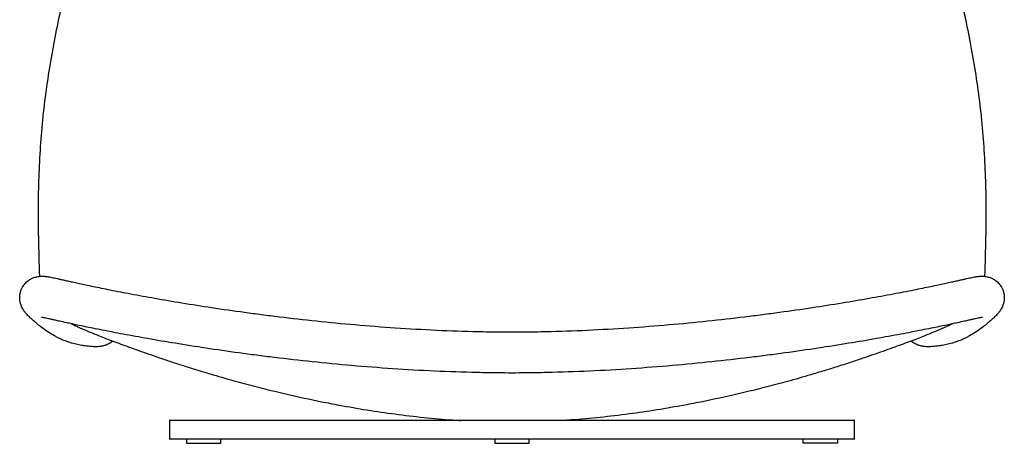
# Model space of a CAD drawing. Header units: millimetres. Extents: x 2561 to 4606, y 0 to 2142.
# Tile 1 of 77: x 2561 to 3423, y 0 to 371. Entities that reach past the tile are written whole.
import ezdxf

# ---------------------------------------------------------------- set-up
doc = ezdxf.new("R2010")
doc.units = ezdxf.units.MM
doc.layers.add('Make2D$Visible$Curves', color=7, linetype='Continuous')

msp = doc.modelspace()

# ---------------------------------------------------------------- linework, layer by layer
at = {"layer": 'Make2D$Visible$Curves', "color": 7, "lineweight": -3}
for points, knots in [([(2606.02, 419.74), (2603.72, 410.36), (2601.46, 400.97), (2595.3, 374.25), (2591.62, 356.92), (2588.54, 339.37), (2585.47, 321.88), (2583.01, 304.25), (2579.32, 268.92), (2578.09, 251.2), (2577.48, 233.46), (2576.87, 215.76), (2576.87, 198.1), (2577.38, 169.01), (2577.7, 157.68), (2578.06, 146.34)], [1418.011002, 1418.011002, 1418.011002, 1418.011002, 1447.209086, 1447.209086, 1500.769985, 1500.769985, 1500.769985, 1554.195357, 1554.195357, 1607.510086, 1607.510086, 1607.510086, 1660.579293, 1660.579293, 1694.756407, 1694.756407, 1694.756407, 1694.756407]), ([(3378, 419.74), (3380.3, 410.36), (3382.56, 400.97), (3388.72, 374.25), (3392.4, 356.92), (3395.48, 339.37), (3398.55, 321.88), (3401.01, 304.25), (3404.7, 268.92), (3405.93, 251.2), (3406.54, 233.46), (3407.15, 215.76), (3407.14, 198.1), (3406.64, 169.01), (3406.32, 157.68), (3405.96, 146.34)], [1418.011002, 1418.011002, 1418.011002, 1418.011002, 1447.209086, 1447.209086, 1500.769985, 1500.769985, 1500.769985, 1554.195357, 1554.195357, 1607.510086, 1607.510086, 1607.510086, 1660.579293, 1660.579293, 1694.756407, 1694.756407, 1694.756407, 1694.756407]), ([(2618.18, 85.39), (2616.72, 85.59), (2615.28, 85.82), (2613.84, 86.1), (2612.21, 86.4), (2610.57, 86.76), (2608.92, 87.18), (2607.18, 87.63), (2605.42, 88.14), (2603.64, 88.73), (2601.81, 89.34), (2599.95, 90.04), (2598.07, 90.84), (2597.13, 91.25), (2596.18, 91.68), (2595.24, 92.14), (2594.3, 92.59), (2593.38, 93.07), (2592.48, 93.55), (2590.72, 94.5), (2589.01, 95.51), (2587.34, 96.57), (2585.74, 97.58), (2584.17, 98.64), (2582.63, 99.74), (2581.2, 100.76), (2579.78, 101.82), (2578.38, 102.92), (2577.12, 103.91), (2575.86, 104.94), (2574.62, 105.99), (2573.54, 106.91), (2572.46, 107.86), (2571.38, 108.84), (2570.92, 109.27), (2570.44, 109.71), (2569.97, 110.16), (2569.55, 110.56), (2569.1, 110.99), (2568.64, 111.45), (2568.23, 111.86), (2567.78, 112.31), (2567.31, 112.82), (2566.9, 113.27), (2566.43, 113.79), (2565.93, 114.4), (2565.68, 114.7), (2565.41, 115.03), (2565.12, 115.41), (2564.88, 115.73), (2564.63, 116.09), (2564.37, 116.47), (2564.11, 116.86), (2563.82, 117.31), (2563.2, 118.39), (2562.87, 119.03), (2562.55, 119.74), (2562.17, 120.58), (2561.79, 121.59), (2561.23, 123.68), (2561.03, 124.73), (2560.92, 125.82), (2560.88, 126.18), (2560.86, 126.56), (2560.83, 127.25), (2560.83, 127.56), (2560.83, 127.95), (2560.83, 128.04), (2560.84, 128.5), (2560.86, 128.88), (2560.9, 129.34), (2560.91, 129.42), (2560.95, 129.79), (2560.98, 130.08), (2561.03, 130.38), (2561.08, 130.74), (2561.14, 131.11), (2561.34, 132.04), (2561.48, 132.59), (2561.82, 133.7), (2562.02, 134.26), (2562.28, 134.88), (2562.31, 134.94), (2562.47, 135.32), (2562.61, 135.62), (2562.75, 135.92), (2562.93, 136.28), (2563.12, 136.64), (2563.33, 136.99), (2563.96, 138.08), (2564.7, 139.1), (2566.4, 141.02), (2567.37, 141.9), (2568.4, 142.66), (2568.87, 143), (2569.35, 143.32), (2569.84, 143.62), (2570.71, 144.15), (2571.62, 144.61), (2573.59, 145.4), (2574.62, 145.72), (2575.65, 145.95), (2575.74, 145.97), (2575.83, 145.99), (2575.92, 146.01), (2576.61, 146.15), (2577.29, 146.26), (2578.6, 146.4), (2579.19, 146.44), (2579.79, 146.46), (2580.71, 146.49), (2581.62, 146.46), (2582.53, 146.4), (2582.91, 146.37), (2583.3, 146.33), (2584.05, 146.26), (2584.42, 146.21), (2584.8, 146.16), (2585.5, 146.07), (2586.19, 145.96), (2586.91, 145.83), (2587.61, 145.71), (2588.31, 145.57), (2589.04, 145.43), (2589.79, 145.28), (2590.54, 145.12), (2591.31, 144.95), (2592.15, 144.77), (2592.99, 144.59), (2593.85, 144.4), (2594.81, 144.19), (2595.76, 143.97), (2596.73, 143.75), (2597.83, 143.51), (2598.93, 143.26), (2600.04, 143.01), (2601.3, 142.72), (2602.57, 142.44), (2603.84, 142.16), (2605.28, 141.83), (2606.73, 141.51), (2608.18, 141.19), (2609.83, 140.83), (2611.48, 140.47), (2613.14, 140.11), (2615.01, 139.71), (2616.88, 139.31), (2618.75, 138.91), (2620.85, 138.47), (2622.95, 138.03), (2625.06, 137.59), (2627.42, 137.1), (2629.77, 136.62), (2632.13, 136.14), (2634.75, 135.61), (2637.38, 135.09), (2640, 134.57), (2646.02, 133.37), (2652.05, 132.21), (2658.08, 131.08), (2665.08, 129.76), (2672.08, 128.48), (2679.1, 127.24), (2687, 125.85), (2694.92, 124.5), (2702.84, 123.19), (2711.58, 121.75), (2720.33, 120.37), (2729.09, 119.05), (2738.6, 117.61), (2748.12, 116.24), (2757.64, 114.93), (2762.66, 114.25), (2767.68, 113.58), (2772.71, 112.93), (2777.89, 112.26), (2783.07, 111.61), (2788.26, 110.98), (2799.06, 109.66), (2809.88, 108.44), (2820.7, 107.3), (2832.01, 106.11), (2843.33, 105.02), (2854.66, 104.04), (2866.36, 103.02), (2878.07, 102.11), (2889.79, 101.31), (2901.78, 100.5), (2913.77, 99.81), (2925.78, 99.25), (2937.94, 98.69), (2950.12, 98.27), (2962.3, 97.99), (2968.42, 97.86), (2974.54, 97.76), (2980.66, 97.7), (2984.44, 97.66), (2988.22, 97.64), (2992.01, 97.64)], [-1733.806644, -1733.806644, -1733.806644, -1733.806644, -1703.644036, -1703.644036, -1703.644036, -1669.829429, -1669.829429, -1669.829429, -1634.055679, -1634.055679, -1634.055679, -1597.247484, -1597.247484, -1597.247484, -1578.753666, -1578.753666, -1578.753666, -1560.361619, -1560.361619, -1560.361619, -1524.289902, -1524.289902, -1524.289902, -1489.791268, -1489.791268, -1489.791268, -1457.62129, -1457.62129, -1457.62129, -1428.549329, -1428.549329, -1428.549329, -1403.33245, -1403.33245, -1403.33245, -1392.409636, -1392.409636, -1392.409636, -1382.673, -1382.673, -1382.673, -1374.036046, -1374.036046, -1374.036046, -1366.364452, -1366.364452, -1366.364452, -1362.601485, -1362.601485, -1362.601485, -1359.445636, -1359.445636, -1359.445636, -1356.254794, -1356.254794, -1352.748216, -1352.748216, -1352.748216, -1348.559442, -1348.559442, -1344.805904, -1344.805904, -1344.805904, -1343.535875, -1343.535875, -1342.519889, -1342.519889, -1342.244774, -1342.244774, -1341.005847, -1341.005847, -1340.764446, -1340.764446, -1339.810057, -1339.810057, -1339.810057, -1338.624878, -1338.624878, -1336.80891, -1336.80891, -1334.935544, -1334.935544, -1334.703969, -1334.703969, -1333.645483, -1333.645483, -1333.645483, -1332.367019, -1332.367019, -1332.367019, -1328.424669, -1328.424669, -1324.346889, -1324.346889, -1324.346889, -1322.506905, -1322.506905, -1322.506905, -1319.228401, -1319.228401, -1315.676087, -1315.676087, -1315.676087, -1315.356035, -1315.356035, -1315.356035, -1312.958441, -1312.958441, -1310.818827, -1310.818827, -1310.818827, -1307.473911, -1307.473911, -1307.473911, -1306.055002, -1306.055002, -1304.675912, -1304.675912, -1304.675912, -1302.135348, -1302.135348, -1302.135348, -1299.673774, -1299.673774, -1299.673774, -1297.154396, -1297.154396, -1297.154396, -1294.434125, -1294.434125, -1294.434125, -1291.403978, -1291.403978, -1291.403978, -1287.967842, -1287.967842, -1287.967842, -1284.049337, -1284.049337, -1284.049337, -1279.580025, -1279.580025, -1279.580025, -1274.501036, -1274.501036, -1274.501036, -1268.758239, -1268.758239, -1268.758239, -1262.303192, -1262.303192, -1262.303192, -1255.076468, -1255.076468, -1255.076468, -1247.045789, -1247.045789, -1247.045789, -1228.622268, -1228.622268, -1228.622268, -1207.24378, -1207.24378, -1207.24378, -1183.145315, -1183.145315, -1183.145315, -1156.552345, -1156.552345, -1156.552345, -1127.699577, -1127.699577, -1127.699577, -1112.499816, -1112.499816, -1112.499816, -1096.820124, -1096.820124, -1096.820124, -1064.168798, -1064.168798, -1064.168798, -1030.056621, -1030.056621, -1030.056621, -994.816851, -994.816851, -994.816851, -958.768474, -958.768474, -958.768474, -922.22208, -922.22208, -922.22208, -903.862643, -903.862643, -903.862643, -892.509432, -892.509432, -892.509432, -892.509432]), ([(2992.01, 97.64), (2995.79, 97.64), (2999.58, 97.66), (3003.36, 97.7), (3009.48, 97.76), (3015.6, 97.86), (3021.72, 97.99), (3033.9, 98.27), (3046.07, 98.69), (3058.24, 99.25), (3070.24, 99.81), (3082.24, 100.5), (3094.23, 101.31), (3105.95, 102.11), (3117.66, 103.02), (3129.36, 104.04), (3140.69, 105.02), (3152.01, 106.11), (3163.32, 107.3), (3174.14, 108.44), (3184.95, 109.66), (3195.76, 110.98), (3200.94, 111.61), (3206.13, 112.26), (3211.31, 112.93), (3216.34, 113.58), (3221.36, 114.25), (3226.38, 114.93), (3235.9, 116.24), (3245.42, 117.61), (3254.92, 119.05), (3263.69, 120.37), (3272.44, 121.75), (3281.18, 123.19), (3289.1, 124.5), (3297.02, 125.85), (3304.92, 127.24), (3311.94, 128.48), (3318.94, 129.76), (3325.94, 131.08), (3331.97, 132.21), (3338, 133.37), (3344.02, 134.57), (3346.64, 135.09), (3349.26, 135.61), (3351.89, 136.14), (3354.24, 136.62), (3356.6, 137.1), (3358.96, 137.59), (3361.06, 138.03), (3363.17, 138.47), (3365.27, 138.91), (3367.14, 139.31), (3369.01, 139.71), (3370.88, 140.11), (3372.53, 140.47), (3374.18, 140.83), (3375.83, 141.19), (3377.29, 141.51), (3378.73, 141.83), (3380.18, 142.16), (3381.45, 142.44), (3382.72, 142.72), (3383.98, 143.01), (3385.09, 143.26), (3386.19, 143.51), (3387.29, 143.75), (3388.26, 143.97), (3389.21, 144.19), (3390.17, 144.4), (3391.03, 144.59), (3391.87, 144.77), (3392.7, 144.95), (3393.48, 145.12), (3394.23, 145.28), (3394.98, 145.43), (3395.7, 145.57), (3396.4, 145.71), (3397.1, 145.83), (3397.83, 145.96), (3398.51, 146.07), (3399.22, 146.16), (3399.6, 146.21), (3399.97, 146.26), (3400.71, 146.33), (3401.11, 146.37), (3401.49, 146.4), (3402.4, 146.46), (3403.31, 146.49), (3404.23, 146.46), (3404.82, 146.44), (3405.42, 146.4), (3406.73, 146.26), (3407.41, 146.15), (3408.1, 146.01), (3408.19, 145.99), (3408.28, 145.97), (3408.37, 145.95), (3409.4, 145.72), (3410.42, 145.4), (3412.39, 144.61), (3413.31, 144.15), (3414.18, 143.62), (3414.67, 143.32), (3415.15, 143), (3415.62, 142.66), (3416.65, 141.9), (3417.62, 141.02), (3419.32, 139.1), (3420.06, 138.08), (3420.69, 136.99), (3420.89, 136.64), (3421.09, 136.28), (3421.26, 135.92), (3421.41, 135.62), (3421.55, 135.32), (3421.71, 134.94), (3421.74, 134.88), (3422, 134.26), (3422.2, 133.7), (3422.54, 132.59), (3422.68, 132.04), (3422.87, 131.11), (3422.94, 130.74), (3422.99, 130.38), (3423.04, 130.08), (3423.07, 129.79), (3423.11, 129.42), (3423.11, 129.34), (3423.15, 128.88), (3423.18, 128.5), (3423.19, 128.04), (3423.19, 127.95), (3423.19, 127.56), (3423.19, 127.25), (3423.16, 126.56), (3423.14, 126.18), (3423.1, 125.82), (3422.99, 124.73), (3422.79, 123.68), (3422.23, 121.59), (3421.85, 120.58), (3421.47, 119.74), (3421.15, 119.03), (3420.82, 118.39), (3420.2, 117.31), (3419.91, 116.86), (3419.65, 116.47), (3419.39, 116.09), (3419.13, 115.73), (3418.89, 115.41), (3418.61, 115.03), (3418.34, 114.7), (3418.09, 114.4), (3417.59, 113.79), (3417.12, 113.27), (3416.7, 112.82), (3416.23, 112.31), (3415.79, 111.86), (3415.38, 111.45), (3414.91, 110.99), (3414.47, 110.56), (3414.05, 110.16), (3413.57, 109.71), (3413.1, 109.27), (3412.64, 108.84), (3411.56, 107.86), (3410.48, 106.91), (3409.4, 105.99), (3408.16, 104.94), (3406.9, 103.91), (3405.64, 102.92), (3404.24, 101.82), (3402.82, 100.76), (3401.39, 99.74), (3399.85, 98.64), (3398.28, 97.58), (3396.68, 96.57), (3395.01, 95.51), (3393.3, 94.5), (3391.54, 93.55), (3390.64, 93.07), (3389.72, 92.59), (3388.78, 92.14), (3387.84, 91.68), (3386.89, 91.25), (3385.95, 90.84), (3384.07, 90.04), (3382.21, 89.34), (3380.38, 88.73), (3378.6, 88.14), (3376.84, 87.63), (3375.09, 87.18), (3373.45, 86.76), (3371.81, 86.4), (3370.18, 86.1), (3368.74, 85.82), (3367.29, 85.59), (3365.84, 85.39)], [-892.509432, -892.509432, -892.509432, -892.509432, -881.156221, -881.156221, -881.156221, -862.796784, -862.796784, -862.796784, -826.25039, -826.25039, -826.25039, -790.202013, -790.202013, -790.202013, -754.962243, -754.962243, -754.962243, -720.850065, -720.850065, -720.850065, -688.198739, -688.198739, -688.198739, -672.519048, -672.519048, -672.519048, -657.319287, -657.319287, -657.319287, -628.466519, -628.466519, -628.466519, -601.873548, -601.873548, -601.873548, -577.775084, -577.775084, -577.775084, -556.396595, -556.396595, -556.396595, -537.973074, -537.973074, -537.973074, -529.942395, -529.942395, -529.942395, -522.715672, -522.715672, -522.715672, -516.260624, -516.260624, -516.260624, -510.517828, -510.517828, -510.517828, -505.438839, -505.438839, -505.438839, -500.969527, -500.969527, -500.969527, -497.051022, -497.051022, -497.051022, -493.614885, -493.614885, -493.614885, -490.584739, -490.584739, -490.584739, -487.864468, -487.864468, -487.864468, -485.34509, -485.34509, -485.34509, -482.883515, -482.883515, -482.883515, -480.342952, -480.342952, -480.342952, -478.963862, -478.963862, -477.544952, -477.544952, -477.544952, -474.200037, -474.200037, -474.200037, -472.060423, -472.060423, -469.662828, -469.662828, -469.662828, -469.342776, -469.342776, -469.342776, -465.790463, -465.790463, -462.511959, -462.511959, -462.511959, -460.671974, -460.671974, -460.671974, -456.594195, -456.594195, -452.651845, -452.651845, -452.651845, -451.37338, -451.37338, -451.37338, -450.314895, -450.314895, -450.08332, -450.08332, -448.209953, -448.209953, -446.393986, -446.393986, -445.208807, -445.208807, -445.208807, -444.254417, -444.254417, -444.013016, -444.013016, -442.774089, -442.774089, -442.498974, -442.498974, -441.482989, -441.482989, -440.21296, -440.21296, -440.21296, -436.459422, -436.459422, -432.270648, -432.270648, -432.270648, -428.76407, -428.76407, -425.573228, -425.573228, -425.573228, -422.417378, -422.417378, -422.417378, -418.654412, -418.654412, -418.654412, -410.982817, -410.982817, -410.982817, -402.345863, -402.345863, -402.345863, -392.609228, -392.609228, -392.609228, -381.686414, -381.686414, -381.686414, -356.469534, -356.469534, -356.469534, -327.397573, -327.397573, -327.397573, -295.227596, -295.227596, -295.227596, -260.728961, -260.728961, -260.728961, -224.657245, -224.657245, -224.657245, -206.265197, -206.265197, -206.265197, -187.771379, -187.771379, -187.771379, -150.963185, -150.963185, -150.963185, -115.189435, -115.189435, -115.189435, -81.374827, -81.374827, -81.374827, -51.212219, -51.212219, -51.212219, -51.212219]), ([(2992.01, 61.64), (2988.11, 61.64), (2984.21, 61.66), (2980.32, 61.7), (2974.04, 61.76), (2967.77, 61.86), (2961.49, 62), (2949.03, 62.28), (2936.57, 62.72), (2924.11, 63.29), (2911.85, 63.86), (2899.6, 64.56), (2887.36, 65.39), (2875.4, 66.2), (2863.46, 67.13), (2851.53, 68.17), (2839.99, 69.18), (2828.46, 70.29), (2816.94, 71.5), (2805.93, 72.65), (2794.92, 73.9), (2783.92, 75.24), (2778.64, 75.88), (2773.36, 76.54), (2768.09, 77.22), (2762.98, 77.89), (2757.87, 78.57), (2752.76, 79.27), (2743.07, 80.59), (2733.38, 81.99), (2723.71, 83.45), (2714.79, 84.8), (2705.89, 86.21), (2696.99, 87.67), (2688.93, 89), (2680.87, 90.37), (2672.83, 91.79), (2665.69, 93.06), (2658.55, 94.36), (2651.43, 95.7), (2645.28, 96.85), (2639.14, 98.04), (2633, 99.25), (2630.33, 99.78), (2627.65, 100.32), (2624.98, 100.86), (2622.57, 101.35), (2620.16, 101.84), (2617.75, 102.34), (2615.6, 102.79), (2613.44, 103.24), (2611.29, 103.7), (2609.37, 104.1), (2607.45, 104.51), (2605.54, 104.93), (2603.84, 105.29), (2602.15, 105.66), (2600.45, 106.03), (2598.97, 106.36), (2597.48, 106.69), (2596, 107.02), (2594.71, 107.31), (2593.42, 107.6), (2592.13, 107.89), (2591.03, 108.14), (2589.92, 108.39), (2588.82, 108.63), (2587.89, 108.84), (2586.95, 109.05), (2586.03, 109.26), (2585.27, 109.43), (2584.49, 109.6), (2583.75, 109.76), (2583.14, 109.89), (2582.52, 110.02), (2581.97, 110.13), (2581.51, 110.22), (2581.06, 110.31), (2580.71, 110.37), (2580.39, 110.43), (2580.15, 110.46), (2580.02, 110.48), (2579.94, 110.49), (2579.9, 110.49), (2579.9, 110.49)], [835.687202, 835.687202, 835.687202, 835.687202, 847.379827, 847.379827, 847.379827, 866.207173, 866.207173, 866.207173, 903.611188, 903.611188, 903.611188, 940.428586, 940.428586, 940.428586, 976.364139, 976.364139, 976.364139, 1011.11202, 1011.11202, 1011.11202, 1044.350547, 1044.350547, 1044.350547, 1060.308835, 1060.308835, 1060.308835, 1075.776668, 1075.776668, 1075.776668, 1105.13451, 1105.13451, 1105.13451, 1132.193276, 1132.193276, 1132.193276, 1156.719945, 1156.719945, 1156.719945, 1178.489395, 1178.489395, 1178.489395, 1197.263567, 1197.263567, 1197.263567, 1205.45322, 1205.45322, 1205.45322, 1212.83541, 1212.83541, 1212.83541, 1219.444077, 1219.444077, 1219.444077, 1225.334107, 1225.334107, 1225.334107, 1230.546789, 1230.546789, 1230.546789, 1235.125515, 1235.125515, 1235.125515, 1239.113048, 1239.113048, 1239.113048, 1242.553892, 1242.553892, 1242.553892, 1245.489498, 1245.489498, 1245.489498, 1247.967465, 1247.967465, 1247.967465, 1250.037633, 1250.037633, 1250.037633, 1251.78534, 1251.78534, 1251.78534, 1253.344047, 1253.344047, 1253.344047, 1254.237319, 1254.237319, 1254.237319, 1254.237319]), ([(2605.58, 104.92), (2607.26, 104.15), (2609.1, 103.31), (2610.74, 102.58), (2611.23, 102.36), (2611.73, 102.14), (2613.55, 101.33), (2614.88, 100.75), (2617.65, 99.56), (2619.08, 98.95), (2622.15, 97.67), (2623.75, 97), (2627.07, 95.66), (2628.76, 94.97), (2634.25, 92.79), (2638.2, 91.27), (2646.97, 87.95), (2651.72, 86.19), (2656.78, 84.35), (2659.46, 83.38), (2662.18, 82.4), (2667.89, 80.36), (2670.84, 79.32), (2676.99, 77.18), (2680.17, 76.08), (2686.75, 73.85), (2690.14, 72.71), (2697.13, 70.4), (2700.72, 69.24), (2708.1, 66.88), (2711.89, 65.68), (2719.65, 63.29), (2723.63, 62.08), (2734.48, 58.85), (2741.46, 56.84), (2754.43, 53.24), (2760.5, 51.61), (2775.95, 47.59), (2785.48, 45.25), (2794.96, 43.05), (2804.95, 40.74), (2815.04, 38.55), (2830.3, 35.47), (2835.52, 34.47), (2856.88, 30.5), (2873.2, 27.88), (2906.33, 23.48), (2923.3, 21.7), (2942.6, 20.31), (2944.95, 20.15), (2947.3, 20)], [11.311277, 11.311277, 11.311277, 11.311277, 20.707374, 20.707374, 20.707374, 23.473982, 23.473982, 30.83037, 30.83037, 38.650193, 38.650193, 46.940131, 46.940131, 55.193736, 55.193736, 72.711132, 72.711132, 91.287231, 91.287231, 91.287231, 101.218077, 101.218077, 111.633547, 111.633547, 122.496551, 122.496551, 133.794539, 133.794539, 145.539838, 145.539838, 157.742404, 157.742404, 170.409112, 170.409112, 192.224586, 192.224586, 211.099061, 211.099061, 240.415268, 240.415268, 240.415268, 271.327761, 271.327761, 287.314664, 287.314664, 336.748767, 336.748767, 387.789485, 387.789485, 394.848139, 394.848139, 394.848139, 394.848139]), ([(3404.12, 110.49), (3404.12, 110.49), (3404.08, 110.49), (3404, 110.48), (3403.87, 110.46), (3403.63, 110.43), (3403.31, 110.37), (3402.96, 110.31), (3402.51, 110.22), (3402.05, 110.13), (3401.5, 110.02), (3400.88, 109.89), (3400.27, 109.76), (3399.53, 109.6), (3398.75, 109.43), (3397.98, 109.26), (3397.07, 109.05), (3396.13, 108.84), (3395.2, 108.63), (3394.1, 108.39), (3392.99, 108.14), (3391.89, 107.89), (3390.6, 107.6), (3389.31, 107.31), (3388.02, 107.02), (3386.54, 106.69), (3385.05, 106.36), (3383.56, 106.03), (3381.87, 105.66), (3380.18, 105.29), (3378.48, 104.93), (3376.56, 104.51), (3374.65, 104.1), (3372.73, 103.7), (3370.57, 103.24), (3368.42, 102.79), (3366.26, 102.34), (3363.86, 101.84), (3361.45, 101.35), (3359.04, 100.86), (3356.36, 100.32), (3353.69, 99.78), (3351.01, 99.25), (3344.88, 98.04), (3338.74, 96.85), (3332.59, 95.7), (3325.47, 94.36), (3318.33, 93.06), (3311.19, 91.79), (3303.14, 90.37), (3295.09, 89), (3287.03, 87.67), (3278.13, 86.21), (3269.22, 84.8), (3260.31, 83.45), (3250.64, 81.99), (3240.95, 80.59), (3231.26, 79.27), (3226.15, 78.57), (3221.04, 77.89), (3215.93, 77.22), (3210.66, 76.54), (3205.38, 75.88), (3200.1, 75.24), (3189.1, 73.9), (3178.09, 72.65), (3167.08, 71.5), (3155.56, 70.29), (3144.03, 69.18), (3132.49, 68.17), (3120.56, 67.13), (3108.61, 66.2), (3096.66, 65.39), (3084.42, 64.56), (3072.17, 63.86), (3059.91, 63.29), (3047.45, 62.72), (3034.99, 62.28), (3022.53, 62), (3016.25, 61.86), (3009.98, 61.76), (3003.7, 61.7), (2999.8, 61.66), (2995.91, 61.64), (2992.01, 61.64)], [417.137481, 417.137481, 417.137481, 417.137481, 418.030752, 418.030752, 418.030752, 419.589459, 419.589459, 419.589459, 421.337166, 421.337166, 421.337166, 423.407335, 423.407335, 423.407335, 425.885301, 425.885301, 425.885301, 428.820907, 428.820907, 428.820907, 432.261751, 432.261751, 432.261751, 436.249284, 436.249284, 436.249284, 440.828011, 440.828011, 440.828011, 446.040692, 446.040692, 446.040692, 451.930722, 451.930722, 451.930722, 458.539389, 458.539389, 458.539389, 465.921579, 465.921579, 465.921579, 474.111232, 474.111232, 474.111232, 492.885405, 492.885405, 492.885405, 514.654854, 514.654854, 514.654854, 539.181523, 539.181523, 539.181523, 566.240289, 566.240289, 566.240289, 595.598132, 595.598132, 595.598132, 611.065965, 611.065965, 611.065965, 627.024252, 627.024252, 627.024252, 660.262779, 660.262779, 660.262779, 695.01066, 695.01066, 695.01066, 730.946213, 730.946213, 730.946213, 767.763612, 767.763612, 767.763612, 805.167626, 805.167626, 805.167626, 823.994972, 823.994972, 823.994972, 835.687202, 835.687202, 835.687202, 835.687202]), ([(3378.44, 104.92), (3376.76, 104.15), (3374.91, 103.31), (3373.28, 102.58), (3372.78, 102.36), (3372.29, 102.14), (3370.47, 101.33), (3369.14, 100.75), (3366.37, 99.56), (3364.94, 98.95), (3361.87, 97.67), (3360.27, 97), (3356.95, 95.66), (3355.26, 94.97), (3349.76, 92.79), (3345.82, 91.27), (3337.05, 87.95), (3332.3, 86.19), (3327.24, 84.35), (3324.56, 83.38), (3321.84, 82.4), (3316.13, 80.36), (3313.18, 79.32), (3307.03, 77.18), (3303.85, 76.08), (3297.27, 73.85), (3293.87, 72.71), (3286.89, 70.4), (3283.29, 69.24), (3275.92, 66.88), (3272.12, 65.68), (3264.37, 63.29), (3260.39, 62.08), (3249.53, 58.85), (3242.56, 56.84), (3229.58, 53.24), (3223.51, 51.61), (3208.06, 47.59), (3198.54, 45.25), (3189.06, 43.05), (3179.07, 40.74), (3168.98, 38.55), (3153.72, 35.47), (3148.5, 34.47), (3127.14, 30.5), (3110.82, 27.88), (3077.69, 23.48), (3060.72, 21.7), (3041.42, 20.31), (3039.07, 20.15), (3036.72, 20)], [11.311277, 11.311277, 11.311277, 11.311277, 20.707374, 20.707374, 20.707374, 23.473982, 23.473982, 30.83037, 30.83037, 38.650193, 38.650193, 46.940131, 46.940131, 55.193736, 55.193736, 72.711132, 72.711132, 91.287231, 91.287231, 91.287231, 101.218077, 101.218077, 111.633547, 111.633547, 122.496551, 122.496551, 133.794539, 133.794539, 145.539838, 145.539838, 157.742404, 157.742404, 170.409112, 170.409112, 192.224586, 192.224586, 211.099061, 211.099061, 240.415268, 240.415268, 240.415268, 271.327761, 271.327761, 287.314664, 287.314664, 336.748767, 336.748767, 387.789485, 387.789485, 394.848139, 394.848139, 394.848139, 394.848139]), ([(2642.41, 89.67), (2642.2, 89.5), (2641.99, 89.32), (2641.78, 89.16), (2641.67, 89.07), (2641.56, 88.99), (2641.36, 88.84), (2641.27, 88.78), (2641.09, 88.65), (2641, 88.59), (2640.91, 88.53), (2640.31, 88.11), (2639.68, 87.72), (2638.47, 87.06), (2637.88, 86.78), (2637.33, 86.55), (2636.73, 86.28), (2636.13, 86.06), (2635.01, 85.69), (2634.49, 85.54), (2634.02, 85.43), (2632.98, 85.17), (2632.03, 85.01), (2631.25, 84.91), (2630.39, 84.8), (2629.63, 84.74), (2629, 84.72), (2628.28, 84.68), (2627.66, 84.68), (2627.12, 84.69), (2626.5, 84.69), (2625.95, 84.71), (2625.47, 84.73), (2624.92, 84.76), (2624.4, 84.79), (2623.89, 84.82), (2623.32, 84.86), (2622.75, 84.9), (2622.19, 84.95), (2620.88, 85.06), (2619.58, 85.21), (2618.29, 85.38), (2618.25, 85.38), (2618.22, 85.39), (2618.18, 85.39)], [-1829.028179, -1829.028179, -1829.028179, -1829.028179, -1827.982505, -1827.982505, -1827.982505, -1827.447093, -1827.447093, -1827.008455, -1827.008455, -1826.578406, -1826.578406, -1826.578406, -1823.570284, -1823.570284, -1820.777218, -1820.777218, -1820.777218, -1817.67855, -1817.67855, -1814.763068, -1814.763068, -1814.763068, -1808.333743, -1808.333743, -1808.333743, -1801.199798, -1801.199798, -1801.199798, -1793.12005, -1793.12005, -1793.12005, -1783.903272, -1783.903272, -1783.903272, -1773.408884, -1773.408884, -1773.408884, -1761.612012, -1761.612012, -1761.612012, -1734.549877, -1734.549877, -1734.549877, -1733.806644, -1733.806644, -1733.806644, -1733.806644]), ([(3365.84, 85.39), (3365.8, 85.39), (3365.77, 85.38), (3365.73, 85.38), (3364.44, 85.21), (3363.14, 85.06), (3361.83, 84.95), (3361.26, 84.9), (3360.7, 84.86), (3360.13, 84.82), (3359.62, 84.79), (3359.09, 84.76), (3358.55, 84.73), (3358.06, 84.71), (3357.52, 84.69), (3356.9, 84.69), (3356.36, 84.68), (3355.73, 84.68), (3355.02, 84.72), (3354.39, 84.74), (3353.63, 84.8), (3352.77, 84.91), (3351.99, 85.01), (3351.04, 85.17), (3350, 85.43), (3349.53, 85.54), (3349.01, 85.69), (3347.89, 86.06), (3347.29, 86.28), (3346.69, 86.55), (3346.14, 86.78), (3345.55, 87.06), (3344.34, 87.72), (3343.71, 88.11), (3343.1, 88.53), (3343.02, 88.59), (3342.93, 88.65), (3342.75, 88.78), (3342.66, 88.84), (3342.46, 88.99), (3342.35, 89.07), (3342.24, 89.16), (3342.03, 89.32), (3341.82, 89.5), (3341.6, 89.67)], [-51.212219, -51.212219, -51.212219, -51.212219, -50.468987, -50.468987, -50.468987, -23.406852, -23.406852, -23.406852, -11.609979, -11.609979, -11.609979, -1.115592, -1.115592, -1.115592, 8.101187, 8.101187, 8.101187, 16.180935, 16.180935, 16.180935, 23.31488, 23.31488, 23.31488, 29.744204, 29.744204, 29.744204, 32.659686, 32.659686, 35.758354, 35.758354, 35.758354, 38.55142, 38.55142, 41.559542, 41.559542, 41.559542, 41.989592, 41.989592, 42.428229, 42.428229, 42.963641, 42.963641, 42.963641, 44.009315, 44.009315, 44.009315, 44.009315])]:
    msp.add_open_spline(points, degree=3, knots=knots, dxfattribs=at)
for points, weights in [([(2992.01, 20), (2692.01, 20), (2692.01, 20)], [0.999999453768, 0.707107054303, 1]), ([(3292.01, 20), (3292.01, 20), (2992.01, 20)], [1, 0.707107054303, 0.999999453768]), ([(2692.01, 4), (2692.01, 4), (2992.01, 4)], [1, 0.707107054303, 0.999999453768]), ([(2707.01, 0), (2707.01, 0), (2722.01, 0)], [1, 0.707106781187, 1]), ([(2722.01, 0), (2737.01, 0), (2737.01, 0)], [1, 0.707106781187, 1]), ([(2977.01, 0), (2977.01, 0), (2992.01, 0)], [1, 0.707112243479, 0.999989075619]), ([(2992.01, 4), (3292.01, 4), (3292.01, 4)], [0.999999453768, 0.707107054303, 1]), ([(2992.01, 0), (3007.01, 0), (3007.01, 0)], [0.999989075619, 0.707112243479, 1]), ([(3262.01, 0), (3247.01, 0), (3247.01, 0)], [1, 0.707106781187, 1]), ([(3277.01, 0), (3277.01, 0), (3262.01, 0)], [1, 0.707106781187, 1])]:
    msp.add_rational_spline(points, weights, degree=2, dxfattribs=at)
for points in [[(2692.01, 20), (2692.01, 4)], [(3292.01, 4), (3292.01, 20)], [(2707.01, 4), (2707.01, 0)], [(2737.01, 0), (2737.01, 4)], [(2977.01, 4), (2977.01, 0)], [(3007.01, 0), (3007.01, 4)], [(3247.01, 0), (3247.01, 4)], [(3277.01, 4), (3277.01, 0)]]:
    msp.add_open_spline(points, degree=1, dxfattribs=at)

doc.saveas('drawing.dxf')
